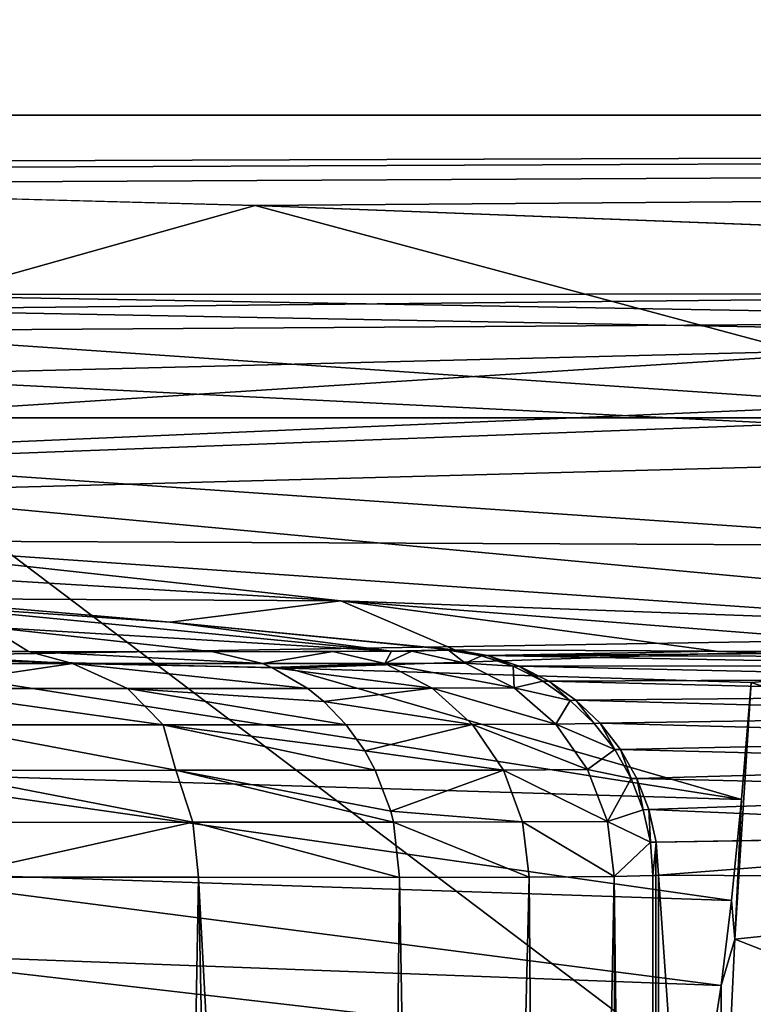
# Model space of a CAD drawing. Header units: millimetres. Extents: x -182 to 217, y -96 to 236.
# Tile 199 of 256: x -61.25 to -56.39, y 14.79 to 21.31. Entities that reach past the tile are written whole.
import ezdxf

# ---------------------------------------------------------------- set-up
doc = ezdxf.new("R2010")
doc.units = ezdxf.units.MM
doc.header["$LTSCALE"] = 52.148148
for name, color, linetype in [('1', 7, 'CONTINUOUS'), ('10', 7, 'CONTINUOUS'), ('14', 7, 'CONTINUOUS'), ('2', 7, 'CONTINUOUS'), ('267', 7, 'CONTINUOUS'), ('268', 7, 'CONTINUOUS'), ('269', 7, 'CONTINUOUS'), ('27', 7, 'CONTINUOUS'), ('270', 7, 'CONTINUOUS'), ('585', 7, 'CONTINUOUS'), ('593', 7, 'CONTINUOUS'), ('6', 7, 'CONTINUOUS'), ('601', 7, 'CONTINUOUS'), ('7', 7, 'CONTINUOUS'), ('8', 7, 'CONTINUOUS'), ('9', 7, 'CONTINUOUS')]:
    doc.layers.add(name, color=color, linetype=linetype)

msp = doc.modelspace()

# ---------------------------------------------------------------- linework, layer by layer
at = {"layer": '1', "color": 7, "linetype": 'CONTINUOUS', "true_color": 0xaaaaaa}
for points in [[(20, 13.821, -33.9316), (-170, 13.821, -33.9316), (20, 22.0273, -6.618), (20, 13.821, -33.9316)], [(20, 22.0273, -6.618), (-170, 13.821, -33.9316), (-170, 22.0273, -6.618), (20, 22.0273, -6.618)]]:
    msp.add_3dface(points, dxfattribs=at)
at = {"layer": '10', "color": 7, "linetype": 'CONTINUOUS', "true_color": 0xaaaaaa}
for points in [[(-62.5449, 17.673, 20.7521), (-62.067, 17.4806, 101.7312), (-59.1215, 17.465, 21.1399), (-62.5449, 17.673, 20.7521)], [(-62.067, 17.4806, 101.7312), (-60.2507, 17.3244, 102.7352), (-59.1215, 17.465, 21.1399), (-62.067, 17.4806, 101.7312)], [(-60.2507, 17.3244, 102.7352), (-58.3667, 17.1408, 103.9159), (-59.1215, 17.465, 21.1399), (-60.2507, 17.3244, 102.7352)], [(-59.1215, 17.465, 21.1399), (-58.3667, 17.1408, 103.9159), (-56.6369, 17.1328, 64.0801), (-59.1215, 17.465, 21.1399)], [(-54.7978, 17.1252, 21.7552), (-59.1215, 17.465, 21.1399), (-56.6369, 17.1328, 64.0801), (-54.7978, 17.1252, 21.7552)]]:
    msp.add_3dface(points, dxfattribs=at)
at = {"layer": '14', "color": 7, "linetype": 'CONTINUOUS', "true_color": 0xaaaaaa}
for points in [[(-59.6879, 20.0811, 11.2139), (-64.8365, 20.2186, 10.9639), (-62.6483, 19.25, 12.9604), (-59.6879, 20.0811, 11.2139)], [(-54.5309, 18.6956, 13.949), (-59.6879, 20.0811, 11.2139), (-62.6483, 19.25, 12.9604), (-54.5309, 18.6956, 13.949)], [(-54.452, 19.8809, 11.565), (-59.6879, 20.0811, 11.2139), (-54.5309, 18.6956, 13.949), (-54.452, 19.8809, 11.565)], [(-62.7052, 18.3878, 15.4714), (-54.5309, 18.6956, 13.949), (-62.6483, 19.25, 12.9604), (-62.7052, 18.3878, 15.4714)], [(-62.7052, 18.3878, 15.4714), (-54.6158, 17.8297, 16.4752), (-54.5309, 18.6956, 13.949), (-62.7052, 18.3878, 15.4714)], [(-62.7666, 17.8638, 18.0754), (-54.6158, 17.8297, 16.4752), (-62.7052, 18.3878, 15.4714), (-62.7666, 17.8638, 18.0754)], [(-62.5449, 17.673, 20.7521), (-59.1215, 17.465, 21.1399), (-62.7666, 17.8638, 18.0754), (-62.5449, 17.673, 20.7521)], [(-62.7666, 17.8638, 18.0754), (-59.1215, 17.465, 21.1399), (-54.7053, 17.3029, 19.0932), (-62.7666, 17.8638, 18.0754)], [(-62.7666, 17.8638, 18.0754), (-54.7053, 17.3029, 19.0932), (-54.6158, 17.8297, 16.4752), (-62.7666, 17.8638, 18.0754)], [(-59.1215, 17.465, 21.1399), (-54.7978, 17.1252, 21.7552), (-54.7053, 17.3029, 19.0932), (-59.1215, 17.465, 21.1399)]]:
    msp.add_3dface(points, dxfattribs=at)
at = {"layer": '2', "color": 7, "linetype": 'CONTINUOUS', "true_color": 0xaaaaaa}
for points in [[(20, 20.6782, 10.0704), (20, 21.9441, 6.8888), (-170, 20.6782, 10.0704), (20, 20.6782, 10.0704)], [(-170, 20.6782, 10.0704), (20, 21.9441, 6.8888), (-170, 21.9441, 6.8888), (-170, 20.6782, 10.0704)], [(20, 20.6782, 10.0704), (-170, 20.6782, 10.0704), (-74.9997, 20.3256, 10.7643), (20, 20.6782, 10.0704)], [(-69.9307, 20.2991, 10.8142), (20, 20.6782, 10.0704), (-74.9997, 20.3256, 10.7643), (-69.9307, 20.2991, 10.8142)], [(-64.8365, 20.2186, 10.9639), (20, 20.6782, 10.0704), (-69.9307, 20.2991, 10.8142), (-64.8365, 20.2186, 10.9639)], [(-59.6879, 20.0811, 11.2139), (20, 20.6782, 10.0704), (-64.8365, 20.2186, 10.9639), (-59.6879, 20.0811, 11.2139)], [(-54.452, 19.8809, 11.565), (20, 20.6782, 10.0704), (-59.6879, 20.0811, 11.2139), (-54.452, 19.8809, 11.565)]]:
    msp.add_3dface(points, dxfattribs=at)
at = {"layer": '267', "color": 7, "linetype": 'CONTINUOUS', "true_color": 0xaaaaaa}
for points in [[(-62.3977, 17.1295, 114.8456), (-62.722, 17.1297, 115.2131), (-60.8958, 17.0499, 113.4585), (-62.3977, 17.1295, 114.8456)], [(-60.8958, 17.0499, 113.4585), (-62.722, 17.1297, 115.2131), (-62.4735, 17.0504, 115.4751), (-60.8958, 17.0499, 113.4585)], [(-61.1876, 17.1289, 113.2468), (-62.3977, 17.1295, 114.8456), (-60.8958, 17.0499, 113.4585), (-61.1876, 17.1289, 113.2468)], [(-59.9653, 17.1283, 111.0742), (-61.1876, 17.1289, 113.2468), (-59.639, 17.0496, 111.2269), (-59.9653, 17.1283, 111.0742)], [(-59.639, 17.0496, 111.2269), (-61.1876, 17.1289, 113.2468), (-60.8958, 17.0499, 113.4585), (-59.639, 17.0496, 111.2269)], [(-60.8958, 17.0499, 113.4585), (-62.4735, 17.0504, 115.4751), (-62.012, 16.8853, 115.4545), (-60.8958, 17.0499, 113.4585)], [(-60.5311, 16.8852, 113.5057), (-60.8958, 17.0499, 113.4585), (-62.012, 16.8853, 115.4545), (-60.5311, 16.8852, 113.5057)], [(-59.639, 17.0496, 111.2269), (-60.8958, 17.0499, 113.4585), (-59.5764, 17.0233, 111.2562), (-59.639, 17.0496, 111.2269)], [(-59.5764, 17.0233, 111.2562), (-60.8958, 17.0499, 113.4585), (-59.3397, 16.8851, 111.3671), (-59.5764, 17.0233, 111.2562)], [(-59.3397, 16.8851, 111.3671), (-60.8958, 17.0499, 113.4585), (-60.5311, 16.8852, 113.5057), (-59.3397, 16.8851, 111.3671)], [(-60.5311, 16.8852, 113.5057), (-62.012, 16.8853, 115.4545), (-60.2967, 16.6448, 113.6592), (-60.5311, 16.8852, 113.5057)], [(-60.2967, 16.6448, 113.6592), (-62.012, 16.8853, 115.4545), (-61.8018, 16.6447, 115.6394), (-60.2967, 16.6448, 113.6592)], [(-59.3397, 16.8851, 111.3671), (-60.5311, 16.8852, 113.5057), (-59.2321, 16.7977, 111.4174), (-59.3397, 16.8851, 111.3671)], [(-59.2321, 16.7977, 111.4174), (-60.5311, 16.8852, 113.5057), (-59.0859, 16.6449, 111.486), (-59.2321, 16.7977, 111.4174)], [(-59.0859, 16.6449, 111.486), (-60.5311, 16.8852, 113.5057), (-60.2967, 16.6448, 113.6592), (-59.0859, 16.6449, 111.486)], [(-60.2112, 16.3433, 113.916), (-61.8018, 16.6447, 115.6394), (-61.8662, 16.343, 116.0302), (-60.2112, 16.3433, 113.916)], [(-60.2967, 16.6448, 113.6592), (-61.8018, 16.6447, 115.6394), (-60.2112, 16.3433, 113.916), (-60.2967, 16.6448, 113.6592)], [(-59.0859, 16.6449, 111.486), (-60.2967, 16.6448, 113.6592), (-58.9624, 16.4711, 111.5438), (-59.0859, 16.6449, 111.486)], [(-58.9624, 16.4711, 111.5438), (-60.2967, 16.6448, 113.6592), (-58.8929, 16.3435, 111.5764), (-58.9624, 16.4711, 111.5438)], [(-58.8929, 16.3435, 111.5764), (-60.2967, 16.6448, 113.6592), (-60.2112, 16.3433, 113.916), (-58.8929, 16.3435, 111.5764)], [(-60.2112, 16.3433, 113.916), (-61.8662, 16.343, 116.0302), (-60.1007, 15.9989, 113.9899), (-60.2112, 16.3433, 113.916)], [(-60.1007, 15.9989, 113.9899), (-61.8662, 16.343, 116.0302), (-61.7685, 15.9985, 116.1197), (-60.1007, 15.9989, 113.9899)], [(-58.8929, 16.3435, 111.5764), (-60.2112, 16.3433, 113.916), (-58.7906, 16.0719, 111.6243), (-58.8929, 16.3435, 111.5764)], [(-58.7906, 16.0719, 111.6243), (-60.2112, 16.3433, 113.916), (-58.7724, 15.9992, 111.6329), (-58.7906, 16.0719, 111.6243)], [(-58.7724, 15.9992, 111.6329), (-60.2112, 16.3433, 113.916), (-60.1007, 15.9989, 113.9899), (-58.7724, 15.9992, 111.6329)], [(-61.7333, 15.6363, 116.1469), (-60.1007, 15.9989, 113.9899), (-61.7685, 15.9985, 116.1197), (-61.7333, 15.6363, 116.1469)], [(-61.7333, 15.6363, 116.1469), (-60.0621, 15.6353, 114.0125), (-60.1007, 15.9989, 113.9899), (-61.7333, 15.6363, 116.1469)], [(-58.7317, 15.6347, 111.6521), (-58.7724, 15.9992, 111.6329), (-60.1007, 15.9989, 113.9899), (-58.7317, 15.6347, 111.6521)], [(-60.0621, 15.6353, 114.0125), (-58.7317, 15.6347, 111.6521), (-60.1007, 15.9989, 113.9899), (-60.0621, 15.6353, 114.0125)]]:
    msp.add_3dface(points, dxfattribs=at)
at = {"layer": '268', "color": 7, "linetype": 'CONTINUOUS', "true_color": 0xaaaaaa}
for points in [[(-58.4076, 17.1394, 104.7689), (-58.6512, 17.1327, 106.9305), (-58.297, 17.0533, 106.9929), (-58.4076, 17.1394, 104.7689)], [(-58.4076, 17.1394, 104.7689), (-58.297, 17.0533, 106.9929), (-58.1903, 17.1018, 104.7782), (-58.4076, 17.1394, 104.7689)], [(-59.1736, 17.1291, 109.0462), (-59.9653, 17.1283, 111.0742), (-59.639, 17.0496, 111.2269), (-59.1736, 17.1291, 109.0462)], [(-59.1736, 17.1291, 109.0462), (-59.639, 17.0496, 111.2269), (-58.8302, 17.0503, 109.1547), (-59.1736, 17.1291, 109.0462)], [(-58.7845, 17.1312, 107.5972), (-59.1736, 17.1291, 109.0462), (-58.8302, 17.0503, 109.1547), (-58.7845, 17.1312, 107.5972)], [(-58.6512, 17.1327, 106.9305), (-58.7845, 17.1312, 107.5972), (-58.8302, 17.0503, 109.1547), (-58.6512, 17.1327, 106.9305)], [(-58.6512, 17.1327, 106.9305), (-58.8302, 17.0503, 109.1547), (-58.297, 17.0533, 106.9929), (-58.6512, 17.1327, 106.9305)], [(-58.1903, 17.1018, 104.7782), (-58.297, 17.0533, 106.9929), (-57.9808, 17.0326, 104.7871), (-58.1903, 17.1018, 104.7782)], [(-59.639, 17.0496, 111.2269), (-59.5764, 17.0233, 111.2562), (-58.8302, 17.0503, 109.1547), (-59.639, 17.0496, 111.2269)], [(-58.8302, 17.0503, 109.1547), (-59.5764, 17.0233, 111.2562), (-58.5154, 16.886, 109.2541), (-58.8302, 17.0503, 109.1547)], [(-59.5764, 17.0233, 111.2562), (-59.3397, 16.8851, 111.3671), (-58.5154, 16.886, 109.2541), (-59.5764, 17.0233, 111.2562)], [(-58.297, 17.0533, 106.9929), (-58.8302, 17.0503, 109.1547), (-57.9725, 16.8888, 107.0498), (-58.297, 17.0533, 106.9929)], [(-58.8302, 17.0503, 109.1547), (-58.5154, 16.886, 109.2541), (-57.9725, 16.8888, 107.0498), (-58.8302, 17.0503, 109.1547)], [(-58.297, 17.0533, 106.9929), (-57.9725, 16.8888, 107.0498), (-57.9808, 17.0326, 104.7871), (-58.297, 17.0533, 106.9929)], [(-57.9808, 17.0326, 104.7871), (-57.9725, 16.8888, 107.0498), (-57.7838, 16.9334, 104.7953), (-57.9808, 17.0326, 104.7871)], [(-59.3397, 16.8851, 111.3671), (-59.2321, 16.7977, 111.4174), (-58.5154, 16.886, 109.2541), (-59.3397, 16.8851, 111.3671)], [(-58.5154, 16.886, 109.2541), (-59.2321, 16.7977, 111.4174), (-58.2482, 16.6461, 109.3384), (-58.5154, 16.886, 109.2541)], [(-57.9725, 16.8888, 107.0498), (-58.5154, 16.886, 109.2541), (-57.6972, 16.6489, 107.0978), (-57.9725, 16.8888, 107.0498)], [(-58.5154, 16.886, 109.2541), (-58.2482, 16.6461, 109.3384), (-57.6972, 16.6489, 107.0978), (-58.5154, 16.886, 109.2541)], [(-57.7838, 16.9334, 104.7953), (-57.9725, 16.8888, 107.0498), (-57.6035, 16.8063, 104.8026), (-57.7838, 16.9334, 104.7953)], [(-57.9725, 16.8888, 107.0498), (-57.6972, 16.6489, 107.0978), (-57.6035, 16.8063, 104.8026), (-57.9725, 16.8888, 107.0498)], [(-59.2321, 16.7977, 111.4174), (-59.0859, 16.6449, 111.486), (-58.2482, 16.6461, 109.3384), (-59.2321, 16.7977, 111.4174)], [(-57.6035, 16.8063, 104.8026), (-57.6972, 16.6489, 107.0978), (-57.4437, 16.6541, 104.8089), (-57.6035, 16.8063, 104.8026)], [(-59.0859, 16.6449, 111.486), (-58.9624, 16.4711, 111.5438), (-58.2482, 16.6461, 109.3384), (-59.0859, 16.6449, 111.486)], [(-58.2482, 16.6461, 109.3384), (-58.9624, 16.4711, 111.5438), (-58.045, 16.3452, 109.4023), (-58.2482, 16.6461, 109.3384)], [(-57.6972, 16.6489, 107.0978), (-58.2482, 16.6461, 109.3384), (-57.4877, 16.3482, 107.134), (-57.6972, 16.6489, 107.0978)], [(-58.2482, 16.6461, 109.3384), (-58.045, 16.3452, 109.4023), (-57.4877, 16.3482, 107.134), (-58.2482, 16.6461, 109.3384)], [(-57.4437, 16.6541, 104.8089), (-57.6972, 16.6489, 107.0978), (-57.308, 16.4801, 104.8141), (-57.4437, 16.6541, 104.8089)], [(-57.6972, 16.6489, 107.0978), (-57.4877, 16.3482, 107.134), (-57.308, 16.4801, 104.8141), (-57.6972, 16.6489, 107.0978)], [(-58.9624, 16.4711, 111.5438), (-58.8929, 16.3435, 111.5764), (-58.045, 16.3452, 109.4023), (-58.9624, 16.4711, 111.5438)], [(-57.308, 16.4801, 104.8141), (-57.4877, 16.3482, 107.134), (-57.1992, 16.2881, 104.818), (-57.308, 16.4801, 104.8141)], [(-58.8929, 16.3435, 111.5764), (-58.7906, 16.0719, 111.6243), (-58.045, 16.3452, 109.4023), (-58.8929, 16.3435, 111.5764)], [(-58.045, 16.3452, 109.4023), (-58.7906, 16.0719, 111.6243), (-57.9178, 16.0014, 109.4422), (-58.045, 16.3452, 109.4023)], [(-57.4877, 16.3482, 107.134), (-58.045, 16.3452, 109.4023), (-57.3567, 16.0048, 107.1562), (-57.4877, 16.3482, 107.134)], [(-58.045, 16.3452, 109.4023), (-57.9178, 16.0014, 109.4422), (-57.3567, 16.0048, 107.1562), (-58.045, 16.3452, 109.4023)], [(-57.4877, 16.3482, 107.134), (-57.3567, 16.0048, 107.1562), (-57.1992, 16.2881, 104.818), (-57.4877, 16.3482, 107.134)], [(-57.1992, 16.2881, 104.818), (-57.3567, 16.0048, 107.1562), (-57.1198, 16.0821, 104.8206), (-57.1992, 16.2881, 104.818)], [(-58.7906, 16.0719, 111.6243), (-58.7724, 15.9992, 111.6329), (-57.9178, 16.0014, 109.4422), (-58.7906, 16.0719, 111.6243)], [(-57.1198, 16.0821, 104.8206), (-57.3567, 16.0048, 107.1562), (-57.0714, 15.8668, 104.8218), (-57.1198, 16.0821, 104.8206)], [(-58.7724, 15.9992, 111.6329), (-57.8745, 15.6354, 109.4555), (-57.9178, 16.0014, 109.4422), (-58.7724, 15.9992, 111.6329)], [(-58.7317, 15.6347, 111.6521), (-57.8745, 15.6354, 109.4555), (-58.7724, 15.9992, 111.6329), (-58.7317, 15.6347, 111.6521)], [(-57.9178, 16.0014, 109.4422), (-57.312, 15.6393, 107.1632), (-57.3567, 16.0048, 107.1562), (-57.9178, 16.0014, 109.4422)], [(-57.8745, 15.6354, 109.4555), (-57.312, 15.6393, 107.1632), (-57.9178, 16.0014, 109.4422), (-57.8745, 15.6354, 109.4555)], [(-57.3567, 16.0048, 107.1562), (-57.312, 15.6393, 107.1632), (-57.0714, 15.8668, 104.8218), (-57.3567, 16.0048, 107.1562)], [(-57.312, 15.6393, 107.1632), (-57.0552, 15.6466, 104.8216), (-57.0714, 15.8668, 104.8218), (-57.312, 15.6393, 107.1632)]]:
    msp.add_3dface(points, dxfattribs=at)
at = {"layer": '269', "color": 7, "linetype": 'CONTINUOUS', "true_color": 0xaaaaaa}
for points in [[(-58.3874, 17.1406, 104.346), (-58.4076, 17.1394, 104.7689), (-58.1903, 17.1018, 104.7782), (-58.3874, 17.1406, 104.346)], [(-58.3667, 17.1408, 103.9159), (-58.3874, 17.1406, 104.346), (-58.1903, 17.1018, 104.7782), (-58.3667, 17.1408, 103.9159)], [(-58.3667, 17.1408, 103.9159), (-58.1903, 17.1018, 104.7782), (-58.1499, 17.1027, 103.9254), (-58.3667, 17.1408, 103.9159)], [(-58.1903, 17.1018, 104.7782), (-57.9808, 17.0326, 104.7871), (-58.1499, 17.1027, 103.9254), (-58.1903, 17.1018, 104.7782)], [(-58.1499, 17.1027, 103.9254), (-57.9808, 17.0326, 104.7871), (-57.9409, 17.0332, 103.9345), (-58.1499, 17.1027, 103.9254)], [(-57.9808, 17.0326, 104.7871), (-57.7838, 16.9334, 104.7953), (-57.9409, 17.0332, 103.9345), (-57.9808, 17.0326, 104.7871)], [(-57.9409, 17.0332, 103.9345), (-57.7838, 16.9334, 104.7953), (-57.7444, 16.9338, 103.9432), (-57.9409, 17.0332, 103.9345)], [(-57.7838, 16.9334, 104.7953), (-57.6035, 16.8063, 104.8026), (-57.7444, 16.9338, 103.9432), (-57.7838, 16.9334, 104.7953)], [(-57.7444, 16.9338, 103.9432), (-57.6035, 16.8063, 104.8026), (-57.5646, 16.8067, 103.951), (-57.7444, 16.9338, 103.9432)], [(-57.6035, 16.8063, 104.8026), (-57.4437, 16.6541, 104.8089), (-57.5646, 16.8067, 103.951), (-57.6035, 16.8063, 104.8026)], [(-57.5646, 16.8067, 103.951), (-57.4437, 16.6541, 104.8089), (-57.4053, 16.6545, 103.958), (-57.5646, 16.8067, 103.951)], [(-57.4437, 16.6541, 104.8089), (-57.308, 16.4801, 104.8141), (-57.4053, 16.6545, 103.958), (-57.4437, 16.6541, 104.8089)], [(-57.4053, 16.6545, 103.958), (-57.308, 16.4801, 104.8141), (-57.2701, 16.4807, 103.964), (-57.4053, 16.6545, 103.958)], [(-57.308, 16.4801, 104.8141), (-57.1992, 16.2881, 104.818), (-57.2701, 16.4807, 103.964), (-57.308, 16.4801, 104.8141)], [(-57.2701, 16.4807, 103.964), (-57.1992, 16.2881, 104.818), (-57.1617, 16.2888, 103.9688), (-57.2701, 16.4807, 103.964)], [(-57.1992, 16.2881, 104.818), (-57.1198, 16.0821, 104.8206), (-57.1617, 16.2888, 103.9688), (-57.1992, 16.2881, 104.818)], [(-57.1617, 16.2888, 103.9688), (-57.1198, 16.0821, 104.8206), (-57.0826, 16.0832, 103.9723), (-57.1617, 16.2888, 103.9688)], [(-57.1198, 16.0821, 104.8206), (-57.0714, 15.8668, 104.8218), (-57.0826, 16.0832, 103.9723), (-57.1198, 16.0821, 104.8206)], [(-57.0826, 16.0832, 103.9723), (-57.0714, 15.8668, 104.8218), (-57.0344, 15.8682, 103.9744), (-57.0826, 16.0832, 103.9723)], [(-57.0714, 15.8668, 104.8218), (-57.0552, 15.6466, 104.8216), (-57.0344, 15.8682, 103.9744), (-57.0714, 15.8668, 104.8218)], [(-57.0552, 15.6466, 104.8216), (-57.0366, 15.648, 104.3962), (-57.0344, 15.8682, 103.9744), (-57.0552, 15.6466, 104.8216)], [(-57.0366, 15.648, 104.3962), (-57.0182, 15.6484, 103.9752), (-57.0344, 15.8682, 103.9744), (-57.0366, 15.648, 104.3962)]]:
    msp.add_3dface(points, dxfattribs=at)
at = {"layer": '27', "color": 7, "linetype": 'CONTINUOUS', "true_color": 0xaaaaaa}
for points in [[(-137, 12.463, -26.2877), (-52.5, 11.111, -30.7877), (-133.4124, 18.6753, -5.611), (-137, 12.463, -26.2877)], [(-133.4124, 18.6753, -5.611), (-52.5, 11.111, -30.7877), (-73.2577, 13.9845, -21.2236), (-133.4124, 18.6753, -5.611)], [(-62.5, 18.6753, -5.611), (-62.5, 14.5662, -19.2877), (-52.5, 11.111, -30.7877), (-62.5, 18.6753, -5.611)], [(-52.5, 18.6753, -5.611), (-62.5, 18.6753, -5.611), (-52.5, 11.111, -30.7877), (-52.5, 18.6753, -5.611)]]:
    msp.add_3dface(points, dxfattribs=at)
at = {"layer": '270', "color": 7, "linetype": 'CONTINUOUS', "true_color": 0xaaaaaa}
for points in [[(-56.6369, 17.1328, 64.0801), (-58.3667, 17.1408, 103.9159), (-58.1499, 17.1027, 103.9254), (-56.6369, 17.1328, 64.0801)], [(-54.7978, 17.1252, 21.7552), (-56.6369, 17.1328, 64.0801), (-58.1499, 17.1027, 103.9254), (-54.7978, 17.1252, 21.7552)], [(-54.7978, 17.1252, 21.7552), (-58.1499, 17.1027, 103.9254), (-54.5962, 17.0934, 21.764), (-54.7978, 17.1252, 21.7552)], [(-58.1499, 17.1027, 103.9254), (-57.9409, 17.0332, 103.9345), (-54.4007, 17.0345, 21.7725), (-58.1499, 17.1027, 103.9254)], [(-54.5962, 17.0934, 21.764), (-58.1499, 17.1027, 103.9254), (-54.4007, 17.0345, 21.7725), (-54.5962, 17.0934, 21.764)], [(-54.4007, 17.0345, 21.7725), (-57.9409, 17.0332, 103.9345), (-54.2151, 16.9495, 21.7806), (-54.4007, 17.0345, 21.7725)], [(-57.9409, 17.0332, 103.9345), (-57.7444, 16.9338, 103.9432), (-54.2151, 16.9495, 21.7806), (-57.9409, 17.0332, 103.9345)], [(-54.2151, 16.9495, 21.7806), (-57.7444, 16.9338, 103.9432), (-54.0427, 16.8401, 21.7882), (-54.2151, 16.9495, 21.7806)], [(-57.7444, 16.9338, 103.9432), (-57.5646, 16.8067, 103.951), (-54.0427, 16.8401, 21.7882), (-57.7444, 16.9338, 103.9432)], [(-54.0427, 16.8401, 21.7882), (-57.5646, 16.8067, 103.951), (-53.8868, 16.7083, 21.795), (-54.0427, 16.8401, 21.7882)], [(-57.5646, 16.8067, 103.951), (-57.4053, 16.6545, 103.958), (-53.8868, 16.7083, 21.795), (-57.5646, 16.8067, 103.951)], [(-53.8868, 16.7083, 21.795), (-57.4053, 16.6545, 103.958), (-53.7503, 16.5565, 21.801), (-53.8868, 16.7083, 21.795)], [(-57.4053, 16.6545, 103.958), (-57.2701, 16.4807, 103.964), (-53.7503, 16.5565, 21.801), (-57.4053, 16.6545, 103.958)], [(-53.7503, 16.5565, 21.801), (-57.2701, 16.4807, 103.964), (-53.6356, 16.3875, 21.806), (-53.7503, 16.5565, 21.801)], [(-57.2701, 16.4807, 103.964), (-57.1617, 16.2888, 103.9688), (-53.6356, 16.3875, 21.806), (-57.2701, 16.4807, 103.964)], [(-57.1617, 16.2888, 103.9688), (-53.5449, 16.2044, 21.81), (-53.6356, 16.3875, 21.806), (-57.1617, 16.2888, 103.9688)], [(-57.1617, 16.2888, 103.9688), (-57.0826, 16.0832, 103.9723), (-53.5449, 16.2044, 21.81), (-57.1617, 16.2888, 103.9688)], [(-53.5449, 16.2044, 21.81), (-57.0826, 16.0832, 103.9723), (-53.5054, 15.9286, 22.8365), (-53.5449, 16.2044, 21.81)], [(-57.0826, 16.0832, 103.9723), (-57.0344, 15.8682, 103.9744), (-53.5054, 15.9286, 22.8365), (-57.0826, 16.0832, 103.9723)], [(-53.5054, 15.9286, 22.8365), (-57.0344, 15.8682, 103.9744), (-53.5052, 15.924, 22.8525), (-53.5054, 15.9286, 22.8365)], [(-57.0344, 15.8682, 103.9744), (-57.0182, 15.6484, 103.9752), (-53.5052, 15.924, 22.8525), (-57.0344, 15.8682, 103.9744)], [(-57.0182, 15.6484, 103.9752), (-55.2835, 15.6394, 64.2445), (-53.5052, 15.924, 22.8525), (-57.0182, 15.6484, 103.9752)]]:
    msp.add_3dface(points, dxfattribs=at)
at = {"layer": '585', "color": 7, "linetype": 'CONTINUOUS', "true_color": 0xaaaaaa}
for points in [[(-56.4047, 16.925, 9.6848), (-56.5138, 15.2256, 12.1832), (-56.4689, 16.1507, 11.155), (-56.4047, 16.925, 9.6848)], [(-56.4689, 16.1507, 11.155), (-56.5138, 15.2256, 12.1832), (-56.5353, 15.4812, 12.6753), (-56.4689, 16.1507, 11.155)], [(-56.5353, 15.4812, 12.6753), (-56.5138, 15.2256, 12.1832), (-56.6036, 14.9198, 14.2382), (-56.5353, 15.4812, 12.6753)], [(-56.5138, 15.2256, 12.1832), (-56.6101, 13.1611, 14.3887), (-56.6036, 14.9198, 14.2382), (-56.5138, 15.2256, 12.1832)], [(-56.6036, 14.9198, 14.2382), (-56.6101, 13.1611, 14.3887), (-56.6733, 14.4694, 15.8358), (-56.6036, 14.9198, 14.2382)]]:
    msp.add_3dface(points, dxfattribs=at)
at = {"layer": '593', "color": 7, "linetype": 'CONTINUOUS', "true_color": 0xaaaaaa}
for points in [[(-52.5, 19.3182, -2.6563), (-52.5, 19.4966, 0.3622), (-62.5, 19.4927, -0.5318), (-52.5, 19.3182, -2.6563)], [(-52.5, 19.4966, 0.3622), (-52.5, 19.2062, 3.372), (-62.5, 19.3926, 2.0441), (-52.5, 19.4966, 0.3622)], [(-52.5, 19.4966, 0.3622), (-62.5, 19.3926, 2.0441), (-62.5, 19.4927, -0.5318), (-52.5, 19.4966, 0.3622)], [(-52.5, 19.3182, -2.6563), (-62.5, 19.4927, -0.5318), (-62.5, 19.2523, -3.0985), (-52.5, 19.3182, -2.6563)], [(-52.5, 19.2062, 3.372), (-62.5, 18.9535, 4.5843), (-62.5, 19.3926, 2.0441), (-52.5, 19.2062, 3.372)], [(-62.5, 18.6753, -5.611), (-52.5, 18.6753, -5.611), (-52.5, 19.3182, -2.6563), (-62.5, 18.6753, -5.611)], [(-62.5, 18.6753, -5.611), (-52.5, 19.3182, -2.6563), (-62.5, 19.2523, -3.0985), (-62.5, 18.6753, -5.611)], [(-52.5, 19.2062, 3.372), (-52.5, 18.454, 6.3008), (-62.5, 18.9535, 4.5843), (-52.5, 19.2062, 3.372)], [(-52.5, 18.454, 6.3008), (-62.5, 18.1831, 7.0444), (-62.5, 18.9535, 4.5843), (-52.5, 18.454, 6.3008)], [(-52.5, 18.454, 6.3008), (-52.5, 17.258, 9.078), (-62.5, 18.1831, 7.0444), (-52.5, 18.454, 6.3008)], [(-52.5, 17.258, 9.078), (-62.5, 17.095, 9.3814), (-62.5, 18.1831, 7.0444), (-52.5, 17.258, 9.078)], [(-62.5, 17.095, 9.3814), (-52.5, 17.258, 9.078), (-59.4702, 17.0192, 9.5182), (-62.5, 17.095, 9.3814)], [(-52.5, 17.258, 9.078), (-56.4047, 16.925, 9.6848), (-59.4702, 17.0192, 9.5182), (-52.5, 17.258, 9.078)], [(-52.5, 17.258, 9.078), (-52.5, 15.6471, 11.6369), (-56.4047, 16.925, 9.6848), (-52.5, 17.258, 9.078)], [(-52.5, 15.6471, 11.6369), (-56.5138, 15.2256, 12.1832), (-56.4047, 16.925, 9.6848), (-52.5, 15.6471, 11.6369)], [(-52.5, 15.6471, 11.6369), (-52.5, 13.6599, 13.9161), (-56.5138, 15.2256, 12.1832), (-52.5, 15.6471, 11.6369)], [(-52.5, 13.6599, 13.9161), (-56.6101, 13.1611, 14.3887), (-56.5138, 15.2256, 12.1832), (-52.5, 13.6599, 13.9161)]]:
    msp.add_3dface(points, dxfattribs=at)
at = {"layer": '6', "color": 7, "linetype": 'CONTINUOUS', "true_color": 0xaaaaaa}
for points in [[(-57.0552, 15.6466, 104.8216), (-57.312, 15.6393, 107.1632), (-57.0552, -5.1816, 104.8216), (-57.0552, 15.6466, 104.8216)], [(-61.3031, -4.7985, 115.6582), (-60.4292, -4.8329, 114.5416), (-61.7333, 15.6363, 116.1469), (-61.3031, -4.7985, 115.6582)], [(-61.7333, 15.6363, 116.1469), (-60.4292, -4.8329, 114.5416), (-60.0621, 15.6353, 114.0125), (-61.7333, 15.6363, 116.1469)], [(-60.4292, -4.8329, 114.5416), (-59.6462, -4.87, 113.3597), (-60.0621, 15.6353, 114.0125), (-60.4292, -4.8329, 114.5416)], [(-58.959, -4.9096, 112.12), (-58.7317, 15.6347, 111.6521), (-60.0621, 15.6353, 114.0125), (-58.959, -4.9096, 112.12)], [(-59.6462, -4.87, 113.3597), (-58.959, -4.9096, 112.12), (-60.0621, 15.6353, 114.0125), (-59.6462, -4.87, 113.3597)], [(-58.3718, -4.9512, 110.8302), (-58.7317, 15.6347, 111.6521), (-58.959, -4.9096, 112.12), (-58.3718, -4.9512, 110.8302)], [(-57.8745, 15.6354, 109.4555), (-58.7317, 15.6347, 111.6521), (-58.3718, -4.9512, 110.8302), (-57.8745, 15.6354, 109.4555)], [(-57.704, -5.0178, 108.8834), (-57.8745, 15.6354, 109.4555), (-58.3718, -4.9512, 110.8302), (-57.704, -5.0178, 108.8834)], [(-57.312, 15.6393, 107.1632), (-57.8745, 15.6354, 109.4555), (-57.704, -5.0178, 108.8834), (-57.312, 15.6393, 107.1632)], [(-57.2627, -5.0947, 106.8696), (-57.312, 15.6393, 107.1632), (-57.704, -5.0178, 108.8834), (-57.2627, -5.0947, 106.8696)], [(-57.0552, -5.1816, 104.8216), (-57.312, 15.6393, 107.1632), (-57.2627, -5.0947, 106.8696), (-57.0552, -5.1816, 104.8216)]]:
    msp.add_3dface(points, dxfattribs=at)
at = {"layer": '601', "color": 7, "linetype": 'CONTINUOUS', "true_color": 0xaaaaaa}
for points in [[(-62.4926, 16.3323, 10.8971), (-62.5, 17.095, 9.3814), (-56.4689, 16.1507, 11.155), (-62.4926, 16.3323, 10.8971)], [(-56.4689, 16.1507, 11.155), (-62.5, 17.095, 9.3814), (-59.4702, 17.0192, 9.5182), (-56.4689, 16.1507, 11.155)], [(-56.4047, 16.925, 9.6848), (-56.4689, 16.1507, 11.155), (-59.4702, 17.0192, 9.5182), (-56.4047, 16.925, 9.6848)], [(-62.485, 15.6794, 12.4639), (-62.4926, 16.3323, 10.8971), (-56.5353, 15.4812, 12.6753), (-62.485, 15.6794, 12.4639)], [(-62.4926, 16.3323, 10.8971), (-56.4689, 16.1507, 11.155), (-56.5353, 15.4812, 12.6753), (-62.4926, 16.3323, 10.8971)], [(-62.4773, 15.1395, 14.0747), (-62.485, 15.6794, 12.4639), (-56.6036, 14.9198, 14.2382), (-62.4773, 15.1395, 14.0747)], [(-62.485, 15.6794, 12.4639), (-56.5353, 15.4812, 12.6753), (-56.6036, 14.9198, 14.2382), (-62.485, 15.6794, 12.4639)], [(-62.4695, 14.7161, 15.7198), (-62.4773, 15.1395, 14.0747), (-56.6733, 14.4694, 15.8358), (-62.4695, 14.7161, 15.7198)], [(-62.4773, 15.1395, 14.0747), (-56.6036, 14.9198, 14.2382), (-56.6733, 14.4694, 15.8358), (-62.4773, 15.1395, 14.0747)]]:
    msp.add_3dface(points, dxfattribs=at)
at = {"layer": '7', "color": 7, "linetype": 'CONTINUOUS', "true_color": 0xaaaaaa}
for points in [[(-57.0552, 15.6466, 104.8216), (-57.0444, -5.1927, 104.575), (-57.0366, 15.648, 104.3962), (-57.0552, 15.6466, 104.8216)], [(-57.0552, 15.6466, 104.8216), (-57.0552, -5.1816, 104.8216), (-57.0444, -5.1927, 104.575), (-57.0552, 15.6466, 104.8216)], [(-57.0444, -5.1927, 104.575), (-57.0337, -5.2019, 104.3308), (-57.0366, 15.648, 104.3962), (-57.0444, -5.1927, 104.575)], [(-57.0366, 15.648, 104.3962), (-57.0337, -5.2019, 104.3308), (-57.0182, 15.6484, 103.9752), (-57.0366, 15.648, 104.3962)], [(-57.0337, -5.2019, 104.3308), (-55.4853, -6.4148, 68.8647), (-57.0182, 15.6484, 103.9752), (-57.0337, -5.2019, 104.3308)], [(-57.0182, 15.6484, 103.9752), (-55.4853, -6.4148, 68.8647), (-55.2835, 15.6394, 64.2445), (-57.0182, 15.6484, 103.9752)]]:
    msp.add_3dface(points, dxfattribs=at)
at = {"layer": '8', "color": 7, "linetype": 'CONTINUOUS', "true_color": 0xaaaaaa}
for points in [[(-61.1876, 17.1289, 113.2468), (-61.4467, 17.2916, 109.9027), (-62.3977, 17.1295, 114.8456), (-61.1876, 17.1289, 113.2468)], [(-59.9653, 17.1283, 111.0742), (-61.4467, 17.2916, 109.9027), (-61.1876, 17.1289, 113.2468), (-59.9653, 17.1283, 111.0742)]]:
    msp.add_3dface(points, dxfattribs=at)
at = {"layer": '9', "color": 7, "linetype": 'CONTINUOUS', "true_color": 0xaaaaaa}
for points in [[(-62.067, 17.4806, 101.7312), (-62.0303, 17.4442, 105.44), (-60.2507, 17.3244, 102.7352), (-62.067, 17.4806, 101.7312)], [(-61.4467, 17.2916, 109.9027), (-58.7845, 17.1312, 107.5972), (-62.0303, 17.4442, 105.44), (-61.4467, 17.2916, 109.9027)], [(-62.0303, 17.4442, 105.44), (-58.7845, 17.1312, 107.5972), (-60.2507, 17.3244, 102.7352), (-62.0303, 17.4442, 105.44)], [(-61.4467, 17.2916, 109.9027), (-59.9653, 17.1283, 111.0742), (-58.7845, 17.1312, 107.5972), (-61.4467, 17.2916, 109.9027)], [(-60.2507, 17.3244, 102.7352), (-58.7845, 17.1312, 107.5972), (-58.3874, 17.1406, 104.346), (-60.2507, 17.3244, 102.7352)], [(-58.3667, 17.1408, 103.9159), (-60.2507, 17.3244, 102.7352), (-58.3874, 17.1406, 104.346), (-58.3667, 17.1408, 103.9159)], [(-58.7845, 17.1312, 107.5972), (-58.4076, 17.1394, 104.7689), (-58.3874, 17.1406, 104.346), (-58.7845, 17.1312, 107.5972)], [(-58.6512, 17.1327, 106.9305), (-58.4076, 17.1394, 104.7689), (-58.7845, 17.1312, 107.5972), (-58.6512, 17.1327, 106.9305)], [(-58.7845, 17.1312, 107.5972), (-59.9653, 17.1283, 111.0742), (-59.1736, 17.1291, 109.0462), (-58.7845, 17.1312, 107.5972)]]:
    msp.add_3dface(points, dxfattribs=at)

doc.saveas('drawing.dxf')
